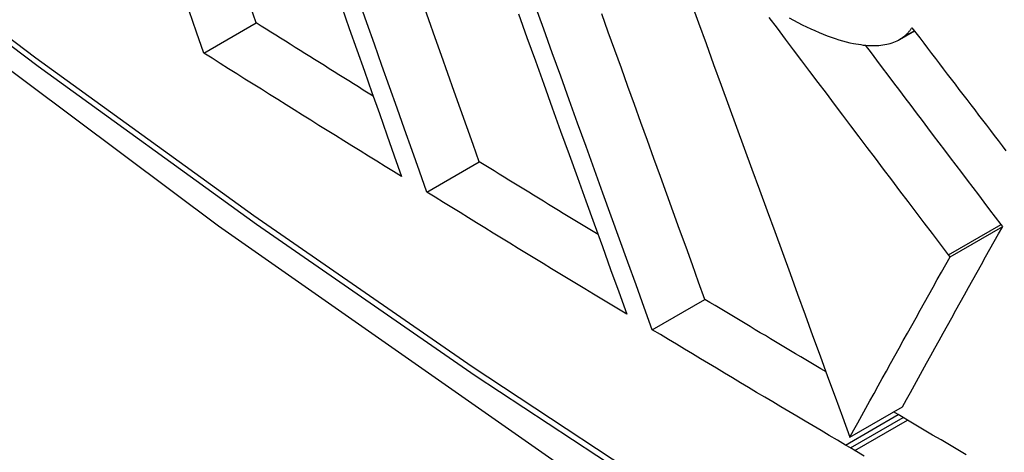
# Model space of a CAD drawing. Header units: inches. Extents: x 27 to 746, y 82 to 342.
# Tile 180 of 256: x 637.0192 to 637.1297, y 322.7131 to 322.7616. Entities that reach past the tile are written whole.
import ezdxf

# ---------------------------------------------------------------- set-up
doc = ezdxf.new("R2010")
doc.units = ezdxf.units.IN
doc.header["$MEASUREMENT"] = 0
doc.layers.add('Visible Edges(ANSI)', color=7, linetype='Continuous', lineweight=25)
doc.layers.add('Visible Tangent Edges(ANSI)', color=7, linetype='Continuous', lineweight=25)

msp = doc.modelspace()

# ---------------------------------------------------------------- linework, layer by layer
at = {"layer": 'Visible Edges(ANSI)'}
for p, q in [((637.03989, 322.75781), (637.04577, 322.76121)), ((637.11791, 322.75935), (637.11957, 322.76031)), ((637.0649, 322.74224), (637.07078, 322.74564)), ((637.12357, 322.735), (637.12947, 322.7384)), ((637.12947, 322.7384), (637.1293, 322.73863)), ((637.12357, 322.735), (637.1234, 322.73522)), ((637.09018, 322.72683), (637.09608, 322.73023)), ((637.11233, 322.71481), (637.11823, 322.71821)), ((637.11774, 322.71732), (637.11722, 322.71763)), ((637.1183, 322.71699), (637.11774, 322.71732)), ((637.11878, 322.71671), (637.1183, 322.71699)), ((637.1124, 322.71359), (637.11184, 322.71392)), ((637.11288, 322.7133), (637.1124, 322.71359))]:
    msp.add_line(p, q, dxfattribs=at)
at = {"layer": 'Visible Edges(ANSI)', "flags": 128}
for points in [[(636.85735, 322.89478), (636.89316, 322.86062), (636.92953, 322.82786), (636.96641, 322.79654), (637.00376, 322.76672), (637.04152, 322.73846), (637.07965, 322.7118), (637.11811, 322.68679), (637.15684, 322.66349), (637.19582, 322.64194), (637.23498, 322.62218), (637.27429, 322.60427), (637.3137, 322.58826), (637.35318, 322.5742), (637.39267, 322.56213), (637.43214, 322.55212), (637.47152, 322.54422)], [(637.0649, 322.74224), (637.06407, 322.74458), (637.06323, 322.74693), (637.06239, 322.74929), (637.06155, 322.75166), (637.06071, 322.75404), (637.05986, 322.75643), (637.05901, 322.75882), (637.05816, 322.76123), (637.05731, 322.76364)], [(637.07078, 322.74564), (637.07008, 322.7476), (637.06938, 322.74957), (637.06868, 322.75156), (637.06797, 322.75354), (637.06726, 322.75554), (637.06655, 322.75754), (637.06584, 322.75955), (637.06513, 322.76156), (637.06441, 322.76358)], [(637.03989, 322.75781), (637.03907, 322.76017), (637.03825, 322.76255)], [(637.04577, 322.76121), (637.04509, 322.76315)], [(637.05535, 322.76298), (637.0562, 322.76058), (637.05704, 322.75818), (637.05789, 322.75579), (637.05873, 322.75341), (637.05957, 322.75104), (637.06041, 322.74867), (637.06124, 322.74632), (637.06207, 322.74399)], [(637.09018, 322.72683), (637.08927, 322.72934), (637.08836, 322.73187), (637.08743, 322.73442), (637.08651, 322.73698), (637.08557, 322.73956), (637.08464, 322.74215), (637.0837, 322.74475), (637.08275, 322.74736), (637.0818, 322.74997), (637.08086, 322.7526), (637.07991, 322.75523), (637.07895, 322.75787), (637.078, 322.76051), (637.07705, 322.76315)], [(637.0945, 322.76355), (637.09535, 322.76122), (637.0962, 322.75889), (637.09705, 322.75656), (637.09791, 322.75422), (637.09876, 322.75188), (637.09962, 322.74953), (637.10048, 322.74719), (637.10134, 322.74484), (637.1022, 322.7425), (637.10305, 322.74016), (637.10391, 322.73782), (637.10476, 322.73548), (637.10562, 322.73315), (637.10647, 322.73083), (637.10732, 322.72851), (637.10816, 322.7262), (637.109, 322.7239), (637.10984, 322.72161), (637.11068, 322.71933), (637.11151, 322.71706), (637.11233, 322.71481)], [(637.07517, 322.76223), (637.07612, 322.75959), (637.07707, 322.75696), (637.07801, 322.75433), (637.07896, 322.7517), (637.0799, 322.74908), (637.08085, 322.74647), (637.08178, 322.74387), (637.08272, 322.74128), (637.08365, 322.73871), (637.08458, 322.73615), (637.0855, 322.7336), (637.08641, 322.73107), (637.08732, 322.72856)], [(637.09608, 322.73023), (637.09537, 322.73217), (637.09467, 322.73412), (637.09396, 322.73608), (637.09324, 322.73805), (637.09253, 322.74003), (637.09181, 322.74202), (637.09108, 322.74401), (637.09036, 322.74602), (637.08963, 322.74803), (637.0889, 322.75004), (637.08817, 322.75206), (637.08744, 322.75409), (637.08671, 322.75612), (637.08597, 322.75815), (637.08524, 322.76018), (637.0845, 322.76222)], [(637.1234, 322.73522), (637.12249, 322.73641), (637.12159, 322.73761), (637.12068, 322.73881), (637.11977, 322.74001), (637.11886, 322.74121), (637.11794, 322.74241), (637.11703, 322.74362), (637.11611, 322.74483), (637.1152, 322.74604), (637.11428, 322.74725), (637.11337, 322.74846), (637.11245, 322.74968), (637.11153, 322.75089), (637.11061, 322.75211), (637.1097, 322.75332), (637.10878, 322.75454), (637.10786, 322.75575), (637.10695, 322.75697), (637.10603, 322.75819), (637.10511, 322.7594), (637.1042, 322.76062), (637.10329, 322.76183)], [(637.10551, 322.76179), (637.10601, 322.76152), (637.1065, 322.76126), (637.10699, 322.76101), (637.10747, 322.76078), (637.10794, 322.76055), (637.10842, 322.76034), (637.10888, 322.76014), (637.10934, 322.75995), (637.10979, 322.75977), (637.11023, 322.75961), (637.11067, 322.75946), (637.1111, 322.75932), (637.11152, 322.7592), (637.11193, 322.75909), (637.11234, 322.75899), (637.11274, 322.75891)], [(637.05887, 322.75301), (637.05832, 322.75335), (637.05777, 322.75369), (637.05723, 322.75403), (637.05668, 322.75438), (637.05613, 322.75472), (637.05559, 322.75506), (637.05504, 322.7554), (637.05449, 322.75574), (637.05395, 322.75608), (637.0534, 322.75642), (637.05286, 322.75676), (637.05231, 322.7571), (637.05176, 322.75745), (637.05122, 322.75779), (637.05067, 322.75813), (637.05013, 322.75847), (637.04958, 322.75881), (637.04904, 322.75915), (637.04849, 322.7595), (637.04795, 322.75984), (637.0474, 322.76018), (637.04686, 322.76052), (637.04631, 322.76086), (637.04577, 322.76121)], [(637.11812, 322.75948), (637.11818, 322.75952), (637.11823, 322.75956), (637.11829, 322.7596), (637.11835, 322.75964), (637.1184, 322.75968), (637.11846, 322.75973), (637.11851, 322.75977), (637.11856, 322.75982), (637.11862, 322.75986), (637.11867, 322.75991), (637.11872, 322.75996), (637.11877, 322.76001), (637.11882, 322.76006), (637.11886, 322.76011), (637.11891, 322.76016), (637.11896, 322.76021), (637.119, 322.76027), (637.11905, 322.76032), (637.11909, 322.76038), (637.11913, 322.76043), (637.11917, 322.76049), (637.11921, 322.76055), (637.11925, 322.76061), (637.11929, 322.76067)], [(637.11929, 322.76067), (637.11973, 322.76009), (637.12017, 322.75952), (637.12061, 322.75894), (637.12105, 322.75836), (637.12149, 322.75779), (637.12193, 322.75721), (637.12237, 322.75664), (637.12281, 322.75606), (637.12325, 322.75548), (637.12369, 322.75491), (637.12413, 322.75433), (637.12457, 322.75376), (637.12501, 322.75318), (637.12545, 322.75261), (637.12589, 322.75203), (637.12633, 322.75146), (637.12677, 322.75088), (637.12721, 322.75031), (637.12765, 322.74974), (637.12809, 322.74916), (637.12853, 322.74859), (637.12896, 322.74802), (637.1294, 322.74745), (637.12984, 322.74688)], [(637.11274, 322.75891), (637.11302, 322.75885), (637.11329, 322.75881), (637.11357, 322.75877), (637.11383, 322.75873), (637.1141, 322.75871), (637.11436, 322.75869), (637.11461, 322.75868), (637.11486, 322.75867), (637.1151, 322.75867), (637.11534, 322.75868), (637.11557, 322.75869), (637.1158, 322.75871), (637.11603, 322.75874), (637.11625, 322.75877), (637.11646, 322.75881), (637.11667, 322.75886), (637.11687, 322.75891), (637.11706, 322.75897), (637.11725, 322.75904), (637.11744, 322.75912), (637.11762, 322.7592), (637.11779, 322.75928), (637.11795, 322.75938), (637.11812, 322.75948)], [(637.1293, 322.73863), (637.12867, 322.73945), (637.12804, 322.74028), (637.12741, 322.74111), (637.12678, 322.74194), (637.12615, 322.74277), (637.12552, 322.7436), (637.12489, 322.74444), (637.12426, 322.74527), (637.12363, 322.7461), (637.12299, 322.74694), (637.12236, 322.74778), (637.12173, 322.74861), (637.12109, 322.74945), (637.12046, 322.75029), (637.11982, 322.75113), (637.11919, 322.75197), (637.11855, 322.75281), (637.11792, 322.75365), (637.11728, 322.7545), (637.11664, 322.75534), (637.11601, 322.75618), (637.11537, 322.75702), (637.11474, 322.75787), (637.1141, 322.75871)], [(637.06207, 322.74399), (637.06114, 322.74456), (637.06021, 322.74513), (637.05928, 322.74571), (637.05836, 322.74628), (637.05743, 322.74686), (637.0565, 322.74743), (637.05558, 322.74801), (637.05465, 322.74858), (637.05373, 322.74916), (637.0528, 322.74973), (637.05188, 322.75031), (637.05095, 322.75089), (637.05003, 322.75146), (637.04911, 322.75204), (637.04818, 322.75261), (637.04726, 322.75319), (637.04634, 322.75377), (637.04542, 322.75435), (637.0445, 322.75492), (637.04357, 322.7555), (637.04265, 322.75608), (637.04173, 322.75666), (637.04081, 322.75724), (637.03989, 322.75781)], [(637.08409, 322.73749), (637.08353, 322.73783), (637.08298, 322.73817), (637.08242, 322.73851), (637.08187, 322.73884), (637.08131, 322.73918), (637.08076, 322.73952), (637.0802, 322.73986), (637.07965, 322.7402), (637.07909, 322.74054), (637.07854, 322.74088), (637.07798, 322.74122), (637.07743, 322.74156), (637.07687, 322.7419), (637.07632, 322.74224), (637.07576, 322.74258), (637.07521, 322.74292), (637.07466, 322.74326), (637.0741, 322.7436), (637.07355, 322.74394), (637.073, 322.74428), (637.07244, 322.74462), (637.07189, 322.74496), (637.07134, 322.7453), (637.07078, 322.74564)], [(637.08732, 322.72856), (637.08638, 322.72912), (637.08544, 322.72969), (637.08451, 322.73026), (637.08357, 322.73083), (637.08263, 322.7314), (637.08169, 322.73197), (637.08076, 322.73254), (637.07982, 322.7331), (637.07888, 322.73367), (637.07795, 322.73424), (637.07701, 322.73481), (637.07608, 322.73538), (637.07514, 322.73595), (637.07421, 322.73653), (637.07328, 322.7371), (637.07234, 322.73767), (637.07141, 322.73824), (637.07048, 322.73881), (637.06955, 322.73938), (637.06862, 322.73995), (637.06769, 322.74052), (637.06676, 322.7411), (637.06583, 322.74167), (637.0649, 322.74224)], [(637.11823, 322.71821), (637.11867, 322.71901), (637.11912, 322.71982), (637.11957, 322.72063), (637.12002, 322.72145), (637.12048, 322.72227), (637.12094, 322.7231), (637.1214, 322.72394), (637.12186, 322.72478), (637.12233, 322.72562), (637.1228, 322.72646), (637.12327, 322.72731), (637.12375, 322.72816), (637.12422, 322.72902), (637.1247, 322.72987), (637.12517, 322.73073), (637.12565, 322.73158), (637.12613, 322.73244), (637.12661, 322.7333), (637.12708, 322.73415), (637.12756, 322.73501), (637.12804, 322.73586), (637.12852, 322.73671), (637.12899, 322.73756), (637.12947, 322.7384)], [(637.11233, 322.71481), (637.11277, 322.71561), (637.11322, 322.71641), (637.11367, 322.71722), (637.11412, 322.71804), (637.11458, 322.71887), (637.11504, 322.7197), (637.1155, 322.72053), (637.11596, 322.72137), (637.11643, 322.72221), (637.1169, 322.72306), (637.11737, 322.7239), (637.11785, 322.72476), (637.11832, 322.72561), (637.1188, 322.72646), (637.11927, 322.72732), (637.11975, 322.72818), (637.12023, 322.72903), (637.12071, 322.72989), (637.12118, 322.73074), (637.12166, 322.7316), (637.12214, 322.73245), (637.12262, 322.7333), (637.12309, 322.73415), (637.12357, 322.735)], [(637.10966, 322.72211), (637.10909, 322.72244), (637.10852, 322.72278), (637.10796, 322.72312), (637.10739, 322.72346), (637.10682, 322.7238), (637.10625, 322.72413), (637.10569, 322.72447), (637.10512, 322.72481), (637.10455, 322.72515), (637.10399, 322.72549), (637.10342, 322.72583), (637.10286, 322.72617), (637.10229, 322.7265), (637.10172, 322.72684), (637.10116, 322.72718), (637.10059, 322.72752), (637.10003, 322.72786), (637.09946, 322.7282), (637.0989, 322.72854), (637.09833, 322.72888), (637.09777, 322.72922), (637.09721, 322.72955), (637.09664, 322.72989), (637.09608, 322.73023)], [(637.11184, 322.71392), (637.11093, 322.71445), (637.11003, 322.71499), (637.10912, 322.71553), (637.10821, 322.71606), (637.10731, 322.7166), (637.1064, 322.71714), (637.1055, 322.71767), (637.10459, 322.71821), (637.10369, 322.71875), (637.10278, 322.71929), (637.10188, 322.71982), (637.10098, 322.72036), (637.10008, 322.7209), (637.09917, 322.72144), (637.09827, 322.72198), (637.09737, 322.72251), (637.09647, 322.72305), (637.09557, 322.72359), (637.09467, 322.72413), (637.09378, 322.72467), (637.09288, 322.72521), (637.09198, 322.72575), (637.09108, 322.72629), (637.09018, 322.72683)], [(637.12539, 322.71282), (637.12445, 322.71338), (637.1235, 322.71393), (637.12256, 322.71449), (637.12161, 322.71504), (637.12067, 322.7156), (637.11973, 322.71615), (637.11878, 322.71671)], [(637.11395, 322.71267), (637.11288, 322.7133)]]:
    msp.add_lwpolyline(points, dxfattribs=at)
at = {"layer": 'Visible Tangent Edges(ANSI)'}
for p, q in [((637.11812, 322.75948), (637.11956, 322.76031)), ((637.1234, 322.73522), (637.1293, 322.73863)), ((637.11184, 322.71392), (637.11774, 322.71732)), ((637.1124, 322.71359), (637.1183, 322.71699)), ((637.11288, 322.7133), (637.11878, 322.71671))]:
    msp.add_line(p, q, dxfattribs=at)
at = {"layer": 'Visible Tangent Edges(ANSI)', "flags": 128}
for points in [[(637.09447, 322.70655), (637.06996, 322.72267), (637.04548, 322.73959), (637.02105, 322.75727), (636.99671, 322.77569), (636.97249, 322.79484), (636.94842, 322.81469), (636.92452, 322.83522), (636.90082, 322.85639), (636.87736, 322.87817), (636.85415, 322.90056)], [(636.85396, 322.89976), (636.87724, 322.87736), (636.90077, 322.85554), (636.92453, 322.83436), (636.94849, 322.81382), (636.97263, 322.79395), (636.9969, 322.77479), (637.0213, 322.75635), (637.04578, 322.73865), (637.07032, 322.72172), (637.09488, 322.70557)]]:
    msp.add_lwpolyline(points, dxfattribs=at)
at = {"layer": 'Visible Tangent Edges(ANSI)'}
msp.add_ellipse((637.09922, 323.10115), major_axis=(-0.17111, 0.29637), ratio=0.57735, dxfattribs=at)

doc.saveas('drawing.dxf')
